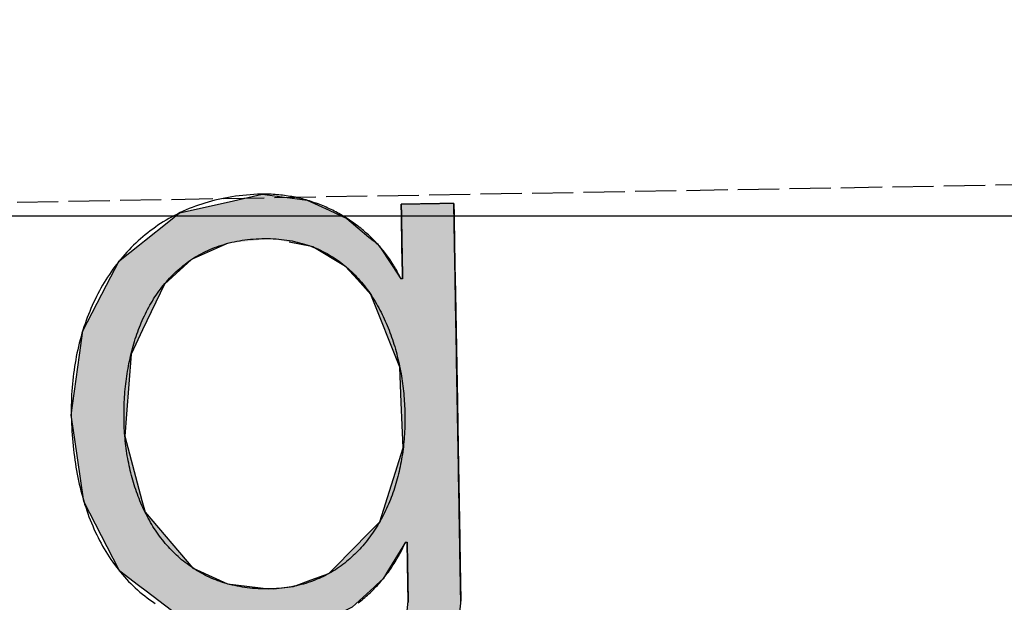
# Model space of a CAD drawing. Extents: x 562 to 7231, y 5667 to 12426.
# Tile 27 of 76: x 3600 to 3720, y 8069 to 8140. Entities that reach past the tile are written whole.
import ezdxf

# ---------------------------------------------------------------- set-up
doc = ezdxf.new("R2010")
doc.units = 0
doc.linetypes.add('GEN3', pattern=[6.25, 5, -1.25])
doc.layers.get('0').update_dxf_attribs({"linetype": 'CONTINUOUS'})
for name, color, linetype in [('3', 6, 'GEN3'), ('5', 3, 'CONTINUOUS'), ('LOGO', 7, 'CONTINUOUS')]:
    doc.layers.add(name, color=color, linetype=linetype)

# ---------------------------------------------------------------- blocks, each defined once
blk = doc.blocks.new('*U49')
at = {"layer": 'LOGO', "color": 30, "linetype": 'CONTINUOUS'}
for p, q in [((70.736, 7.654), (71.316, 7.774)), ((71.316, 7.774), (72.103, 7.654)), ((69.862, 7.472), (70.736, 7.654)), ((72.103, 7.654), (72.485, 7.472)), ((69.672, 7.326), (69.862, 7.472)), ((72.485, 7.472), (72.791, 7.326)), ((73.747, 7.351), (73.747, 7.555)), ((74.669, 7.555), (74.669, 7.351)), ((69.239, 6.993), (69.672, 7.326)), ((72.791, 7.326), (73.169, 6.993)), ((73.747, 7.256), (73.747, 7.351)), ((73.747, 6.903), (73.747, 7.256)), ((74.669, 7.351), (74.669, 7.256)), ((74.669, 7.256), (74.669, 6.903)), ((68.806, 6.661), (69.153, 6.928)), ((69.153, 6.928), (69.239, 6.993)), ((70.704, 6.928), (70.07, 6.661)), ((72.161, 6.842), (71.772, 6.928)), ((73.169, 6.993), (73.244, 6.928)), ((73.244, 6.928), (73.342, 6.842)), ((73.747, 6.47), (73.747, 6.903)), ((74.669, 6.903), (74.669, 6.47)), ((72.187, 6.836), (72.161, 6.842)), ((72.754, 6.486), (72.187, 6.836)), ((73.342, 6.842), (73.346, 6.836)), ((73.346, 6.836), (73.568, 6.486)), ((68.562, 6.23), (68.792, 6.651)), ((68.792, 6.651), (68.806, 6.661)), ((70.058, 6.651), (69.574, 6.23)), ((70.07, 6.661), (70.058, 6.651)), ((72.956, 6.252), (72.754, 6.486)), ((73.568, 6.486), (73.717, 6.252)), ((73.747, 6.455), (73.747, 6.47)), ((73.747, 6.252), (73.747, 6.455)), ((74.669, 6.47), (74.669, 6.455)), ((74.669, 6.455), (74.669, 6.252)), ((68.131, 5.44), (68.562, 6.23)), ((69.574, 6.23), (69.18, 5.44)), ((73.185, 5.986), (72.956, 6.252)), ((74.669, 6.252), (74.669, 5.986)), ((73.672, 4.703), (73.185, 5.986)), ((74.669, 5.986), (74.669, 4.703)), ((68.065, 5.015), (68.131, 5.44)), ((69.18, 5.44), (68.969, 5.015)), ((67.904, 3.968), (68.065, 5.015)), ((68.969, 5.015), (68.872, 3.968)), ((73.687, 4.085), (73.672, 4.703)), ((74.669, 4.703), (74.669, 4.085)), ((67.954, 3.58), (67.904, 3.968)), ((68.872, 3.968), (68.836, 3.58)), ((73.708, 3.295), (73.687, 4.085)), ((74.669, 4.085), (74.669, 3.295)), ((68.098, 2.453), (67.954, 3.58)), ((68.836, 3.58), (69.115, 2.453)), ((73.273, 2.006), (73.708, 3.295)), ((74.669, 3.295), (74.669, 2.006)), ((68.2, 2.246), (68.098, 2.453)), ((69.115, 2.453), (69.167, 2.246)), ((68.688, 1.253), (68.2, 2.246)), ((69.167, 2.246), (69.986, 1.253)), ((72.961, 1.699), (73.273, 2.006)), ((74.669, 2.006), (74.669, 1.699)), ((72.369, 1.116), (72.901, 1.639)), ((72.901, 1.639), (72.961, 1.699)), ((73.717, 1.639), (73.384, 1.116)), ((73.747, 0.913), (73.747, 1.639)), ((74.669, 1.699), (74.669, 1.639)), ((74.669, 1.639), (74.669, 0.913)), ((68.704, 1.22), (68.688, 1.253)), ((69.029, 0.966), (68.704, 1.22)), ((69.986, 1.253), (70.054, 1.22)), ((70.054, 1.22), (70.586, 0.966)), ((72.054, 1.008), (72.369, 1.116)), ((73.384, 1.116), (73.315, 1.008)), ((69.159, 0.865), (69.029, 0.966)), ((69.16, 0.864), (69.159, 0.865)), ((69.602, 0.518), (69.16, 0.864)), ((70.586, 0.966), (71.308, 0.865)), ((71.39, 0.865), (71.744, 0.901)), ((71.744, 0.901), (72.054, 1.008)), ((73.153, 0.864), (72.764, 0.518)), ((73.154, 0.865), (73.153, 0.864)), ((73.195, 0.901), (73.154, 0.865)), ((73.315, 1.008), (73.195, 0.901)), ((73.747, 0.615), (73.747, 0.913)), ((74.669, 0.913), (74.669, 0.615)), ((69.764, 0.391), (69.602, 0.518)), ((72.764, 0.518), (72.494, 0.391)), ((73.606, -0.61), (73.747, 0.615)), ((74.669, 0.615), (74.522, -0.61)), ((70.739, 0.2), (69.764, 0.391)), ((72.494, 0.391), (72.088, 0.2)), ((71.316, 0.087), (70.739, 0.2)), ((72.088, 0.2), (71.316, 0.087)), ((73.462, -0.904), (73.606, -0.61)), ((74.522, -0.61), (74.486, -0.904)), ((68.409, -1.438), (68.183, -0.733)), ((69.105, -0.733), (69.393, -1.438)), ((73.168, -1.505), (73.462, -0.904)), ((74.486, -0.904), (74.186, -1.505)), ((68.516, -1.769), (68.409, -1.438)), ((69.393, -1.438), (69.755, -1.769)), ((72.422, -2.047), (73.168, -1.505)), ((74.186, -1.505), (73.915, -2.047)), ((68.652, -1.904), (68.516, -1.769)), ((69.755, -1.769), (69.903, -1.904)), ((68.992, -2.24), (68.652, -1.904)), ((69.903, -1.904), (71.316, -2.24)), ((71.316, -2.24), (72.412, -2.054)), ((72.412, -2.054), (72.422, -2.047)), ((73.904, -2.054), (73.636, -2.24)), ((73.915, -2.047), (73.904, -2.054)), ((69.233, -2.479), (68.992, -2.24)), ((73.636, -2.24), (73.295, -2.479)), ((69.922, -2.766), (69.233, -2.479)), ((73.295, -2.479), (72.881, -2.766)), ((70.208, -2.886), (69.922, -2.766)), ((71.316, -3.017), (70.208, -2.886)), ((72.131, -2.886), (71.316, -3.017)), ((72.881, -2.766), (72.131, -2.886))]:
    blk.add_line(p, q, dxfattribs=at)
at = {"layer": 'LOGO', "color": 30, "linetype": 'CONTINUOUS', "extrusion": (0, 0, -1)}
for points in [[(-71.316, 7.774), (-72.103, 7.654), (-70.736, 7.654)], [(-70.736, 7.654), (-72.485, 7.472), (-69.862, 7.472)], [(-70.736, 7.654), (-72.103, 7.654), (-72.485, 7.472)], [(-69.862, 7.472), (-72.791, 7.326), (-69.672, 7.326)], [(-69.862, 7.472), (-72.485, 7.472), (-72.791, 7.326)], [(-73.747, 7.555), (-74.669, 7.351), (-73.747, 7.351)], [(-73.747, 7.555), (-74.669, 7.555), (-74.669, 7.351)], [(-69.672, 7.326), (-73.169, 6.993), (-69.239, 6.993)], [(-69.672, 7.326), (-72.791, 7.326), (-73.169, 6.993)], [(-73.747, 7.351), (-74.669, 7.256), (-73.747, 7.256)], [(-73.747, 7.351), (-74.669, 7.351), (-74.669, 7.256)], [(-73.747, 7.256), (-74.669, 6.903), (-73.747, 6.903)], [(-73.747, 7.256), (-74.669, 7.256), (-74.669, 6.903)], [(-69.153, 6.928), (-70.07, 6.661), (-68.806, 6.661)], [(-69.239, 6.993), (-70.704, 6.928), (-69.153, 6.928)], [(-69.153, 6.928), (-70.704, 6.928), (-70.07, 6.661)], [(-69.239, 6.993), (-71.476, 6.993), (-70.704, 6.928)], [(-71.476, 6.993), (-73.244, 6.928), (-71.772, 6.928)], [(-71.476, 6.993), (-73.169, 6.993), (-73.244, 6.928)], [(-71.772, 6.928), (-73.342, 6.842), (-72.161, 6.842)], [(-71.772, 6.928), (-73.244, 6.928), (-73.342, 6.842)], [(-73.747, 6.903), (-74.669, 6.47), (-73.747, 6.47)], [(-73.747, 6.903), (-74.669, 6.903), (-74.669, 6.47)], [(-72.161, 6.842), (-73.346, 6.836), (-72.187, 6.836)], [(-72.161, 6.842), (-73.342, 6.842), (-73.346, 6.836)], [(-72.187, 6.836), (-73.568, 6.486), (-72.754, 6.486)], [(-72.187, 6.836), (-73.346, 6.836), (-73.568, 6.486)], [(-68.792, 6.651), (-69.574, 6.23), (-68.562, 6.23)], [(-68.806, 6.661), (-70.058, 6.651), (-68.792, 6.651)], [(-68.792, 6.651), (-70.058, 6.651), (-69.574, 6.23)], [(-68.806, 6.661), (-70.07, 6.661), (-70.058, 6.651)], [(-72.754, 6.486), (-73.717, 6.252), (-72.956, 6.252)], [(-72.754, 6.486), (-73.568, 6.486), (-73.717, 6.252)], [(-73.747, 6.47), (-74.669, 6.455), (-73.747, 6.455)], [(-73.747, 6.47), (-74.669, 6.47), (-74.669, 6.455)], [(-73.747, 6.455), (-74.669, 6.252), (-73.747, 6.252)], [(-73.747, 6.455), (-74.669, 6.455), (-74.669, 6.252)], [(-68.562, 6.23), (-69.18, 5.44), (-68.131, 5.44)], [(-68.562, 6.23), (-69.574, 6.23), (-69.18, 5.44)], [(-72.956, 6.252), (-74.669, 5.986), (-73.185, 5.986)], [(-72.956, 6.252), (-74.669, 6.252), (-74.669, 5.986)], [(-73.185, 5.986), (-74.669, 4.703), (-73.672, 4.703)], [(-73.185, 5.986), (-74.669, 5.986), (-74.669, 4.703)], [(-68.131, 5.44), (-68.969, 5.015), (-68.065, 5.015)], [(-68.131, 5.44), (-69.18, 5.44), (-68.969, 5.015)], [(-68.065, 5.015), (-68.872, 3.968), (-67.904, 3.968)], [(-68.065, 5.015), (-68.969, 5.015), (-68.872, 3.968)], [(-73.672, 4.703), (-74.669, 4.085), (-73.687, 4.085)], [(-73.672, 4.703), (-74.669, 4.703), (-74.669, 4.085)], [(-67.904, 3.968), (-68.836, 3.58), (-67.954, 3.58)], [(-67.904, 3.968), (-68.872, 3.968), (-68.836, 3.58)], [(-73.687, 4.085), (-74.669, 3.295), (-73.708, 3.295)], [(-73.687, 4.085), (-74.669, 4.085), (-74.669, 3.295)], [(-67.954, 3.58), (-69.115, 2.453), (-68.098, 2.453)], [(-67.954, 3.58), (-68.836, 3.58), (-69.115, 2.453)], [(-73.708, 3.295), (-74.669, 2.006), (-73.273, 2.006)], [(-73.708, 3.295), (-74.669, 3.295), (-74.669, 2.006)], [(-68.098, 2.453), (-69.167, 2.246), (-68.2, 2.246)], [(-68.098, 2.453), (-69.115, 2.453), (-69.167, 2.246)], [(-68.2, 2.246), (-69.986, 1.253), (-68.688, 1.253)], [(-68.2, 2.246), (-69.167, 2.246), (-69.986, 1.253)], [(-73.273, 2.006), (-74.669, 1.699), (-72.961, 1.699)], [(-73.273, 2.006), (-74.669, 2.006), (-74.669, 1.699)], [(-72.901, 1.639), (-73.384, 1.116), (-72.369, 1.116)], [(-72.961, 1.699), (-74.669, 1.639), (-72.901, 1.639)], [(-72.901, 1.639), (-73.717, 1.639), (-73.384, 1.116)], [(-72.961, 1.699), (-74.669, 1.699), (-74.669, 1.639)], [(-73.747, 1.639), (-74.669, 0.913), (-73.747, 0.913)], [(-73.747, 1.639), (-74.669, 1.639), (-74.669, 0.913)], [(-68.688, 1.253), (-70.054, 1.22), (-68.704, 1.22)], [(-68.688, 1.253), (-69.986, 1.253), (-70.054, 1.22)], [(-68.704, 1.22), (-70.586, 0.966), (-69.029, 0.966)], [(-68.704, 1.22), (-70.054, 1.22), (-70.586, 0.966)], [(-72.369, 1.116), (-73.315, 1.008), (-72.054, 1.008)], [(-72.369, 1.116), (-73.384, 1.116), (-73.315, 1.008)], [(-69.029, 0.966), (-71.308, 0.865), (-69.159, 0.865)], [(-69.029, 0.966), (-70.586, 0.966), (-71.308, 0.865)], [(-69.159, 0.865), (-71.316, 0.864), (-69.16, 0.864)], [(-69.159, 0.865), (-71.308, 0.865), (-71.316, 0.864)], [(-69.16, 0.864), (-72.764, 0.518), (-69.602, 0.518)], [(-69.16, 0.864), (-73.153, 0.864), (-72.764, 0.518)], [(-71.39, 0.865), (-73.153, 0.864), (-71.316, 0.864)], [(-71.744, 0.901), (-73.154, 0.865), (-71.39, 0.865)], [(-71.39, 0.865), (-73.154, 0.865), (-73.153, 0.864)], [(-72.054, 1.008), (-73.195, 0.901), (-71.744, 0.901)], [(-71.744, 0.901), (-73.195, 0.901), (-73.154, 0.865)], [(-72.054, 1.008), (-73.315, 1.008), (-73.195, 0.901)], [(-73.747, 0.913), (-74.669, 0.615), (-73.747, 0.615)], [(-73.747, 0.913), (-74.669, 0.913), (-74.669, 0.615)], [(-69.602, 0.518), (-72.494, 0.391), (-69.764, 0.391)], [(-69.602, 0.518), (-72.764, 0.518), (-72.494, 0.391)], [(-73.747, 0.615), (-74.522, -0.61), (-73.606, -0.61)], [(-73.747, 0.615), (-74.669, 0.615), (-74.522, -0.61)], [(-69.764, 0.391), (-72.088, 0.2), (-70.739, 0.2)], [(-69.764, 0.391), (-72.494, 0.391), (-72.088, 0.2)], [(-70.739, 0.2), (-72.088, 0.2), (-71.316, 0.087)], [(-73.606, -0.61), (-74.486, -0.904), (-73.462, -0.904)], [(-73.606, -0.61), (-74.522, -0.61), (-74.486, -0.904)], [(-68.183, -0.733), (-69.393, -1.438), (-68.409, -1.438)], [(-68.183, -0.733), (-69.105, -0.733), (-69.393, -1.438)], [(-73.462, -0.904), (-74.186, -1.505), (-73.168, -1.505)], [(-73.462, -0.904), (-74.486, -0.904), (-74.186, -1.505)], [(-68.409, -1.438), (-69.755, -1.769), (-68.516, -1.769)], [(-68.409, -1.438), (-69.393, -1.438), (-69.755, -1.769)], [(-73.168, -1.505), (-73.915, -2.047), (-72.422, -2.047)], [(-73.168, -1.505), (-74.186, -1.505), (-73.915, -2.047)], [(-68.516, -1.769), (-69.903, -1.904), (-68.652, -1.904)], [(-68.516, -1.769), (-69.755, -1.769), (-69.903, -1.904)], [(-68.652, -1.904), (-71.316, -2.24), (-68.992, -2.24)], [(-68.652, -1.904), (-69.903, -1.904), (-71.316, -2.24)], [(-72.412, -2.054), (-73.636, -2.24), (-71.316, -2.24)], [(-72.422, -2.047), (-73.904, -2.054), (-72.412, -2.054)], [(-72.412, -2.054), (-73.904, -2.054), (-73.636, -2.24)], [(-72.422, -2.047), (-73.915, -2.047), (-73.904, -2.054)], [(-68.992, -2.24), (-73.295, -2.479), (-69.233, -2.479)], [(-68.992, -2.24), (-73.636, -2.24), (-73.295, -2.479)], [(-69.233, -2.479), (-72.881, -2.766), (-69.922, -2.766)], [(-69.233, -2.479), (-73.295, -2.479), (-72.881, -2.766)], [(-69.922, -2.766), (-72.131, -2.886), (-70.208, -2.886)], [(-69.922, -2.766), (-72.881, -2.766), (-72.131, -2.886)], [(-70.208, -2.886), (-72.131, -2.886), (-71.316, -3.017)]]:
    blk.add_solid(points, dxfattribs=at)
blk = doc.blocks.new('KLAUS')
at = {"layer": 'LOGO'}
for points in [[(74.668, 7.555, 0), (74.668, 7.555, 0), (74.667, 7.555, 0), (74.666, 7.555, 0), (74.664, 7.555, 0), (74.662, 7.555, 0), (74.659, 7.555, 0), (74.655, 7.555, 0), (74.651, 7.555, 0), (74.647, 7.555, 0), (74.642, 7.555, 0), (74.636, 7.555, 0), (74.63, 7.555, 0), (74.624, 7.555, 0), (74.617, 7.555, 0), (74.61, 7.555, 0), (74.603, 7.555, 0), (74.595, 7.555, 0), (74.587, 7.555, 0), (74.578, 7.555, 0), (74.569, 7.555, 0), (74.559, 7.555, 0), (74.55, 7.555, 0), (74.54, 7.555, 0), (74.529, 7.555, 0), (74.519, 7.555, 0), (74.508, 7.555, 0), (74.497, 7.555, 0), (74.486, 7.555, 0), (74.474, 7.555, 0), (74.462, 7.555, 0), (74.45, 7.555, 0), (74.438, 7.555, 0), (74.425, 7.555, 0), (74.412, 7.555, 0), (74.399, 7.555, 0), (74.386, 7.555, 0), (74.373, 7.555, 0), (74.36, 7.555, 0), (74.346, 7.555, 0), (74.333, 7.555, 0), (74.319, 7.555, 0), (74.305, 7.555, 0), (74.291, 7.555, 0), (74.278, 7.555, 0), (74.263, 7.555, 0), (74.249, 7.555, 0), (74.235, 7.555, 0), (74.221, 7.555, 0), (74.207, 7.555, 0), (74.193, 7.555, 0), (74.179, 7.555, 0), (74.165, 7.555, 0), (74.151, 7.555, 0), (74.137, 7.555, 0), (74.123, 7.555, 0), (74.109, 7.555, 0), (74.095, 7.555, 0), (74.082, 7.555, 0), (74.068, 7.555, 0), (74.054, 7.555, 0), (74.041, 7.555, 0), (74.028, 7.555, 0), (74.015, 7.555, 0), (74.002, 7.555, 0), (73.989, 7.555, 0), (73.977, 7.555, 0), (73.965, 7.555, 0), (73.952, 7.555, 0), (73.941, 7.555, 0), (73.929, 7.555, 0), (73.918, 7.555, 0), (73.906, 7.555, 0), (73.895, 7.555, 0), (73.885, 7.555, 0), (73.875, 7.555, 0), (73.865, 7.555, 0), (73.855, 7.555, 0), (73.846, 7.555, 0), (73.837, 7.555, 0), (73.828, 7.555, 0), (73.82, 7.555, 0), (73.812, 7.555, 0), (73.804, 7.555, 0), (73.797, 7.555, 0), (73.791, 7.555, 0), (73.784, 7.555, 0), (73.778, 7.555, 0), (73.773, 7.555, 0), (73.768, 7.555, 0), (73.764, 7.555, 0), (73.76, 7.555, 0), (73.756, 7.555, 0), (73.753, 7.555, 0), (73.751, 7.555, 0), (73.749, 7.555, 0), (73.748, 7.555, 0), (73.747, 7.555, 0), (73.747, 7.555, 0), (73.747, 7.554, 0), (73.747, 7.553, 0), (73.747, 7.551, 0), (73.747, 7.548, 0), (73.747, 7.545, 0), (73.747, 7.54, 0), (73.747, 7.535, 0), (73.747, 7.53, 0), (73.747, 7.523, 0), (73.747, 7.516, 0), (73.747, 7.509, 0), (73.747, 7.5, 0), (73.747, 7.491, 0), (73.747, 7.482, 0), (73.747, 7.472, 0), (73.747, 7.461, 0), (73.747, 7.45, 0), (73.747, 7.438, 0), (73.747, 7.426, 0), (73.747, 7.413, 0), (73.747, 7.4, 0), (73.747, 7.386, 0), (73.747, 7.372, 0), (73.747, 7.357, 0), (73.747, 7.342, 0), (73.747, 7.327, 0), (73.747, 7.311, 0), (73.747, 7.295, 0), (73.747, 7.279, 0), (73.747, 7.262, 0), (73.747, 7.245, 0), (73.747, 7.227, 0), (73.747, 7.209, 0), (73.747, 7.191, 0), (73.747, 7.173, 0), (73.747, 7.155, 0), (73.747, 7.136, 0), (73.747, 7.117, 0), (73.747, 7.098, 0), (73.747, 7.079, 0), (73.747, 7.06, 0), (73.747, 7.04, 0), (73.747, 7.02, 0), (73.747, 7.001, 0), (73.747, 6.981, 0), (73.747, 6.961, 0), (73.747, 6.941, 0), (73.747, 6.921, 0), (73.747, 6.901, 0), (73.747, 6.881, 0), (73.747, 6.861, 0), (73.747, 6.842, 0), (73.747, 6.822, 0), (73.747, 6.802, 0), (73.747, 6.782, 0), (73.747, 6.763, 0), (73.747, 6.743, 0), (73.747, 6.724, 0), (73.747, 6.705, 0), (73.747, 6.686, 0), (73.747, 6.667, 0), (73.747, 6.648, 0), (73.747, 6.63, 0), (73.747, 6.612, 0), (73.747, 6.594, 0), (73.747, 6.576, 0), (73.747, 6.559, 0), (73.747, 6.541, 0), (73.747, 6.525, 0), (73.747, 6.508, 0), (73.747, 6.492, 0), (73.747, 6.477, 0), (73.747, 6.461, 0), (73.747, 6.446, 0), (73.747, 6.432, 0), (73.747, 6.418, 0), (73.747, 6.404, 0), (73.747, 6.391, 0), (73.747, 6.378, 0), (73.747, 6.366, 0), (73.747, 6.354, 0), (73.747, 6.343, 0), (73.747, 6.333, 0), (73.747, 6.323, 0), (73.747, 6.313, 0), (73.747, 6.305, 0), (73.747, 6.296, 0), (73.747, 6.289, 0), (73.747, 6.282, 0), (73.747, 6.276, 0), (73.747, 6.27, 0), (73.747, 6.265, 0), (73.747, 6.261, 0), (73.747, 6.258, 0), (73.747, 6.255, 0), (73.747, 6.253, 0), (73.747, 6.252, 0), (73.747, 6.252, 0), (73.747, 6.252, 0), (73.747, 6.252, 0), (73.746, 6.252, 0), (73.746, 6.252, 0), (73.746, 6.252, 0), (73.746, 6.252, 0), (73.746, 6.252, 0), (73.746, 6.252, 0), (73.746, 6.252, 0), (73.746, 6.252, 0), (73.746, 6.252, 0), (73.745, 6.252, 0), (73.745, 6.252, 0), (73.745, 6.252, 0), (73.745, 6.252, 0), (73.744, 6.252, 0), (73.744, 6.252, 0), (73.744, 6.252, 0), (73.744, 6.252, 0), (73.743, 6.252, 0), (73.743, 6.252, 0), (73.743, 6.252, 0), (73.742, 6.252, 0), (73.742, 6.252, 0), (73.742, 6.252, 0), (73.741, 6.252, 0), (73.741, 6.252, 0), (73.741, 6.252, 0), (73.74, 6.252, 0), (73.74, 6.252, 0), (73.74, 6.252, 0), (73.739, 6.252, 0), (73.739, 6.252, 0), (73.738, 6.252, 0), (73.738, 6.252, 0), (73.737, 6.252, 0), (73.737, 6.252, 0), (73.737, 6.252, 0), (73.736, 6.252, 0), (73.736, 6.252, 0), (73.735, 6.252, 0), (73.735, 6.252, 0), (73.734, 6.252, 0), (73.734, 6.252, 0), (73.734, 6.252, 0), (73.733, 6.252, 0), (73.733, 6.252, 0), (73.732, 6.252, 0), (73.732, 6.252, 0), (73.731, 6.252, 0), (73.731, 6.252, 0), (73.73, 6.252, 0), (73.73, 6.252, 0), (73.729, 6.252, 0), (73.729, 6.252, 0), (73.729, 6.252, 0), (73.728, 6.252, 0), (73.728, 6.252, 0), (73.727, 6.252, 0), (73.727, 6.252, 0), (73.726, 6.252, 0), (73.726, 6.252, 0), (73.725, 6.252, 0), (73.725, 6.252, 0), (73.725, 6.252, 0), (73.724, 6.252, 0), (73.724, 6.252, 0), (73.724, 6.252, 0), (73.723, 6.252, 0), (73.723, 6.252, 0), (73.722, 6.252, 0), (73.722, 6.252, 0), (73.722, 6.252, 0), (73.721, 6.252, 0), (73.721, 6.252, 0), (73.721, 6.252, 0), (73.72, 6.252, 0), (73.72, 6.252, 0), (73.72, 6.252, 0), (73.719, 6.252, 0), (73.719, 6.252, 0), (73.719, 6.252, 0), (73.719, 6.252, 0), (73.719, 6.252, 0), (73.718, 6.252, 0), (73.718, 6.252, 0), (73.718, 6.252, 0), (73.718, 6.252, 0), (73.718, 6.252, 0), (73.718, 6.252, 0), (73.717, 6.252, 0), (73.717, 6.252, 0), (73.717, 6.252, 0), (73.717, 6.252, 0), (73.717, 6.252, 0), (73.717, 6.252, 0), (73.717, 6.252, 0), (73.715, 6.257, 0), (73.703, 6.282, 0), (73.692, 6.307, 0), (73.679, 6.333, 0), (73.667, 6.358, 0), (73.654, 6.383, 0), (73.641, 6.408, 0), (73.627, 6.433, 0), (73.614, 6.458, 0), (73.599, 6.482, 0), (73.585, 6.507, 0), (73.57, 6.531, 0), (73.555, 6.555, 0), (73.539, 6.58, 0), (73.523, 6.604, 0), (73.507, 6.627, 0), (73.491, 6.651, 0), (73.474, 6.675, 0), (73.457, 6.698, 0), (73.439, 6.721, 0), (73.421, 6.744, 0), (73.403, 6.767, 0), (73.385, 6.79, 0), (73.367, 6.813, 0), (73.347, 6.835, 0), (73.328, 6.857, 0), (73.309, 6.879, 0), (73.289, 6.901, 0), (73.269, 6.923, 0), (73.249, 6.944, 0), (73.228, 6.966, 0), (73.207, 6.987, 0), (73.186, 7.008, 0), (73.164, 7.029, 0), (73.142, 7.049, 0), (73.12, 7.069, 0), (73.098, 7.089, 0), (73.076, 7.109, 0), (73.053, 7.129, 0), (73.03, 7.148, 0), (73.006, 7.168, 0), (72.983, 7.187, 0), (72.959, 7.205, 0), (72.935, 7.224, 0), (72.911, 7.242, 0), (72.886, 7.26, 0), (72.861, 7.278, 0), (72.836, 7.295, 0), (72.811, 7.313, 0), (72.785, 7.33, 0), (72.76, 7.346, 0), (72.734, 7.363, 0), (72.708, 7.379, 0), (72.681, 7.395, 0), (72.654, 7.411, 0), (72.628, 7.426, 0), (72.601, 7.441, 0), (72.573, 7.456, 0), (72.546, 7.471, 0), (72.518, 7.485, 0), (72.49, 7.499, 0), (72.462, 7.512, 0), (72.434, 7.526, 0), (72.406, 7.539, 0), (72.377, 7.551, 0), (72.348, 7.564, 0), (72.319, 7.576, 0), (72.29, 7.588, 0), (72.26, 7.599, 0), (72.231, 7.61, 0), (72.201, 7.621, 0), (72.171, 7.631, 0), (72.141, 7.642, 0), (72.111, 7.651, 0), (72.081, 7.661, 0), (72.05, 7.67, 0), (72.019, 7.679, 0), (71.988, 7.687, 0), (71.957, 7.695, 0), (71.926, 7.703, 0), (71.895, 7.71, 0), (71.863, 7.717, 0), (71.831, 7.723, 0), (71.8, 7.729, 0), (71.768, 7.735, 0), (71.736, 7.741, 0), (71.703, 7.746, 0), (71.671, 7.75, 0), (71.639, 7.755, 0), (71.606, 7.758, 0), (71.573, 7.762, 0), (71.54, 7.765, 0), (71.507, 7.767, 0), (71.474, 7.77, 0), (71.441, 7.771, 0), (71.408, 7.773, 0), (71.374, 7.774, 0), (71.341, 7.774, 0), (71.299, 7.774, 0), (71.233, 7.774, 0), (71.167, 7.772, 0), (71.102, 7.769, 0), (71.037, 7.765, 0), (70.973, 7.76, 0), (70.91, 7.754, 0), (70.847, 7.747, 0), (70.785, 7.739, 0), (70.723, 7.729, 0), (70.662, 7.719, 0), (70.602, 7.708, 0), (70.542, 7.696, 0), (70.483, 7.683, 0), (70.425, 7.669, 0), (70.367, 7.654, 0), (70.31, 7.638, 0), (70.253, 7.621, 0), (70.197, 7.603, 0), (70.142, 7.585, 0), (70.087, 7.565, 0), (70.033, 7.545, 0), (69.98, 7.523, 0), (69.927, 7.501, 0), (69.875, 7.478, 0), (69.823, 7.454, 0), (69.772, 7.429, 0), (69.722, 7.403, 0), (69.672, 7.376, 0), (69.623, 7.349, 0), (69.575, 7.321, 0), (69.527, 7.291, 0), (69.48, 7.262, 0), (69.434, 7.231, 0), (69.388, 7.199, 0), (69.343, 7.167, 0), (69.299, 7.134, 0), (69.255, 7.1, 0), (69.212, 7.066, 0), (69.169, 7.031, 0), (69.128, 6.995, 0), (69.087, 6.958, 0), (69.046, 6.92, 0), (69.006, 6.882, 0), (68.967, 6.843, 0), (68.929, 6.804, 0), (68.891, 6.763, 0), (68.854, 6.723, 0), (68.818, 6.681, 0), (68.782, 6.639, 0), (68.747, 6.596, 0), (68.713, 6.552, 0), (68.679, 6.508, 0), (68.646, 6.463, 0), (68.614, 6.418, 0), (68.582, 6.372, 0), (68.551, 6.325, 0), (68.521, 6.278, 0), (68.492, 6.231, 0), (68.463, 6.182, 0), (68.435, 6.133, 0), (68.407, 6.084, 0), (68.381, 6.034, 0), (68.355, 5.983, 0), (68.33, 5.932, 0), (68.305, 5.881, 0), (68.281, 5.829, 0), (68.258, 5.776, 0), (68.236, 5.723, 0), (68.214, 5.67, 0), (68.193, 5.616, 0), (68.173, 5.561, 0), (68.153, 5.506, 0), (68.134, 5.451, 0), (68.116, 5.395, 0), (68.099, 5.339, 0), (68.082, 5.282, 0), (68.066, 5.225, 0), (68.051, 5.168, 0), (68.037, 5.11, 0), (68.023, 5.052, 0), (68.01, 4.993, 0), (67.998, 4.934, 0), (67.986, 4.875, 0), (67.976, 4.815, 0), (67.966, 4.755, 0), (67.957, 4.695, 0), (67.948, 4.634, 0), (67.94, 4.573, 0), (67.933, 4.512, 0), (67.927, 4.45, 0), (67.921, 4.388, 0), (67.917, 4.326, 0), (67.913, 4.264, 0), (67.91, 4.201, 0), (67.907, 4.138, 0), (67.906, 4.075, 0), (67.905, 4.011, 0), (67.904, 3.947, 0), (67.905, 3.881, 0), (67.906, 3.816, 0), (67.908, 3.751, 0), (67.91, 3.686, 0), (67.913, 3.621, 0), (67.917, 3.557, 0), (67.921, 3.493, 0), (67.926, 3.43, 0), (67.932, 3.366, 0), (67.938, 3.303, 0), (67.945, 3.241, 0), (67.953, 3.179, 0), (67.961, 3.117, 0), (67.969, 3.055, 0), (67.979, 2.994, 0), (67.989, 2.933, 0), (68, 2.873, 0), (68.012, 2.813, 0), (68.024, 2.754, 0), (68.037, 2.695, 0), (68.05, 2.636, 0), (68.064, 2.578, 0), (68.079, 2.52, 0), (68.095, 2.463, 0), (68.111, 2.406, 0), (68.128, 2.35, 0), (68.146, 2.294, 0), (68.164, 2.239, 0), (68.183, 2.184, 0), (68.203, 2.13, 0), (68.224, 2.076, 0), (68.245, 2.023, 0), (68.267, 1.97, 0), (68.289, 1.918, 0), (68.313, 1.866, 0), (68.337, 1.815, 0), (68.361, 1.764, 0), (68.387, 1.715, 0), (68.413, 1.665, 0), (68.44, 1.616, 0), (68.468, 1.568, 0), (68.496, 1.521, 0), (68.525, 1.474, 0), (68.555, 1.427, 0), (68.586, 1.382, 0), (68.617, 1.337, 0), (68.649, 1.292, 0), (68.682, 1.249, 0), (68.716, 1.206, 0), (68.75, 1.163, 0), (68.785, 1.122, 0), (68.821, 1.081, 0), (68.858, 1.04, 0), (68.895, 1.001, 0), (68.934, 0.962, 0), (68.973, 0.924, 0), (69.012, 0.886, 0), (69.053, 0.85, 0), (69.094, 0.814, 0), (69.136, 0.779, 0), (69.179, 0.744, 0), (69.223, 0.711, 0), (69.267, 0.678, 0), (69.313, 0.646, 0)], [(72.873, 0.594, 0), (72.897, 0.612, 0), (72.921, 0.63, 0), (72.945, 0.649, 0), (72.968, 0.668, 0), (72.992, 0.687, 0), (73.015, 0.707, 0), (73.037, 0.726, 0), (73.06, 0.746, 0), (73.083, 0.767, 0), (73.105, 0.787, 0), (73.127, 0.808, 0), (73.148, 0.829, 0), (73.17, 0.85, 0), (73.191, 0.872, 0), (73.212, 0.894, 0), (73.233, 0.916, 0), (73.254, 0.938, 0), (73.274, 0.96, 0), (73.294, 0.983, 0), (73.314, 1.006, 0), (73.333, 1.029, 0), (73.352, 1.053, 0), (73.371, 1.076, 0), (73.39, 1.1, 0), (73.409, 1.124, 0), (73.427, 1.149, 0), (73.445, 1.173, 0), (73.463, 1.198, 0), (73.48, 1.223, 0), (73.498, 1.249, 0), (73.514, 1.274, 0), (73.531, 1.3, 0), (73.547, 1.326, 0), (73.564, 1.352, 0), (73.579, 1.378, 0), (73.595, 1.404, 0), (73.61, 1.431, 0), (73.625, 1.458, 0), (73.64, 1.485, 0), (73.655, 1.512, 0), (73.669, 1.54, 0), (73.683, 1.568, 0), (73.696, 1.596, 0), (73.71, 1.624, 0), (73.717, 1.639, 0), (73.717, 1.639, 0), (73.717, 1.639, 0), (73.717, 1.639, 0), (73.717, 1.639, 0), (73.717, 1.639, 0), (73.717, 1.639, 0), (73.718, 1.639, 0), (73.718, 1.639, 0), (73.718, 1.639, 0), (73.718, 1.639, 0), (73.718, 1.639, 0), (73.718, 1.639, 0), (73.719, 1.639, 0), (73.719, 1.639, 0), (73.719, 1.639, 0), (73.719, 1.639, 0), (73.719, 1.639, 0), (73.72, 1.639, 0), (73.72, 1.639, 0), (73.72, 1.639, 0), (73.721, 1.639, 0), (73.721, 1.639, 0), (73.721, 1.639, 0), (73.722, 1.639, 0), (73.722, 1.639, 0), (73.722, 1.639, 0), (73.723, 1.639, 0), (73.723, 1.639, 0), (73.723, 1.639, 0), (73.724, 1.639, 0), (73.724, 1.639, 0), (73.725, 1.639, 0), (73.725, 1.639, 0), (73.725, 1.639, 0), (73.726, 1.639, 0), (73.726, 1.639, 0), (73.727, 1.639, 0), (73.727, 1.639, 0), (73.728, 1.639, 0), (73.728, 1.639, 0), (73.728, 1.639, 0), (73.729, 1.639, 0), (73.729, 1.639, 0), (73.73, 1.639, 0), (73.73, 1.639, 0), (73.731, 1.639, 0), (73.731, 1.639, 0), (73.731, 1.639, 0), (73.732, 1.639, 0), (73.732, 1.639, 0), (73.733, 1.639, 0), (73.733, 1.639, 0), (73.734, 1.639, 0), (73.734, 1.639, 0), (73.735, 1.639, 0), (73.735, 1.639, 0), (73.736, 1.639, 0), (73.736, 1.639, 0), (73.737, 1.639, 0), (73.737, 1.639, 0), (73.737, 1.639, 0), (73.738, 1.639, 0), (73.738, 1.639, 0), (73.739, 1.639, 0), (73.739, 1.639, 0), (73.739, 1.639, 0), (73.74, 1.639, 0), (73.74, 1.639, 0), (73.74, 1.639, 0), (73.741, 1.639, 0), (73.741, 1.639, 0), (73.742, 1.639, 0), (73.742, 1.639, 0), (73.742, 1.639, 0), (73.743, 1.639, 0), (73.743, 1.639, 0), (73.743, 1.639, 0), (73.743, 1.639, 0), (73.744, 1.639, 0), (73.744, 1.639, 0), (73.744, 1.639, 0), (73.745, 1.639, 0), (73.745, 1.639, 0), (73.745, 1.639, 0), (73.745, 1.639, 0), (73.746, 1.639, 0), (73.746, 1.639, 0), (73.746, 1.639, 0), (73.746, 1.639, 0), (73.746, 1.639, 0), (73.746, 1.639, 0), (73.746, 1.639, 0), (73.746, 1.639, 0), (73.746, 1.639, 0), (73.746, 1.639, 0), (73.747, 1.639, 0), (73.747, 1.639, 0), (73.747, 1.639, 0), (73.747, 1.639, 0), (73.747, 1.637, 0), (73.747, 1.636, 0), (73.747, 1.633, 0), (73.747, 1.63, 0), (73.747, 1.626, 0), (73.747, 1.622, 0), (73.747, 1.618, 0), (73.747, 1.612, 0), (73.747, 1.607, 0), (73.747, 1.6, 0), (73.747, 1.594, 0), (73.747, 1.586, 0), (73.747, 1.579, 0), (73.747, 1.571, 0), (73.747, 1.562, 0), (73.747, 1.553, 0), (73.747, 1.544, 0), (73.747, 1.534, 0), (73.747, 1.524, 0), (73.747, 1.513, 0), (73.747, 1.502, 0), (73.747, 1.491, 0), (73.747, 1.479, 0), (73.747, 1.467, 0), (73.747, 1.455, 0), (73.747, 1.442, 0), (73.747, 1.43, 0), (73.747, 1.416, 0), (73.747, 1.403, 0), (73.747, 1.39, 0), (73.747, 1.376, 0), (73.747, 1.362, 0), (73.747, 1.347, 0), (73.747, 1.333, 0), (73.747, 1.318, 0), (73.747, 1.304, 0), (73.747, 1.289, 0), (73.747, 1.274, 0), (73.747, 1.259, 0), (73.747, 1.243, 0), (73.747, 1.228, 0), (73.747, 1.212, 0), (73.747, 1.197, 0), (73.747, 1.181, 0), (73.747, 1.166, 0), (73.747, 1.15, 0), (73.747, 1.134, 0), (73.747, 1.119, 0), (73.747, 1.103, 0), (73.747, 1.087, 0), (73.747, 1.072, 0), (73.747, 1.056, 0), (73.747, 1.041, 0), (73.747, 1.025, 0), (73.747, 1.01, 0), (73.747, 0.994, 0), (73.747, 0.979, 0), (73.747, 0.964, 0), (73.747, 0.949, 0), (73.747, 0.935, 0), (73.747, 0.92, 0), (73.747, 0.906, 0), (73.747, 0.891, 0), (73.747, 0.877, 0), (73.747, 0.864, 0), (73.747, 0.85, 0), (73.747, 0.837, 0), (73.747, 0.824, 0), (73.747, 0.811, 0), (73.747, 0.798, 0), (73.747, 0.786, 0), (73.747, 0.774, 0), (73.747, 0.763, 0), (73.747, 0.751, 0), (73.747, 0.74, 0), (73.747, 0.73, 0), (73.747, 0.72, 0), (73.747, 0.71, 0), (73.747, 0.7, 0), (73.747, 0.691, 0), (73.747, 0.683, 0), (73.747, 0.675, 0), (73.747, 0.667, 0), (73.747, 0.66, 0), (73.747, 0.653, 0), (73.747, 0.647, 0), (73.747, 0.641, 0), (73.747, 0.636, 0), (73.747, 0.631, 0), (73.747, 0.627, 0), (73.747, 0.624, 0), (73.747, 0.621, 0), (73.747, 0.618, 0), (73.747, 0.616, 0), (73.747, 0.615, 0), (73.747, 0.615, 0), (73.746, 0.583, 0)], [(74.668, 0.537, 0), (74.668, 0.606, 0), (74.668, 0.616, 0), (74.668, 0.622, 0), (74.668, 0.632, 0), (74.668, 0.646, 0), (74.668, 0.664, 0), (74.668, 0.686, 0), (74.668, 0.712, 0), (74.668, 0.742, 0), (74.668, 0.775, 0), (74.668, 0.812, 0), (74.668, 0.852, 0), (74.668, 0.896, 0), (74.668, 0.943, 0), (74.668, 0.993, 0), (74.668, 1.046, 0), (74.668, 1.102, 0), (74.668, 1.162, 0), (74.668, 1.224, 0), (74.668, 1.288, 0), (74.668, 1.356, 0), (74.668, 1.426, 0), (74.668, 1.499, 0), (74.668, 1.573, 0), (74.668, 1.651, 0), (74.668, 1.73, 0), (74.668, 1.812, 0), (74.668, 1.895, 0), (74.668, 1.981, 0), (74.668, 2.069, 0), (74.668, 2.158, 0), (74.668, 2.249, 0), (74.668, 2.341, 0), (74.668, 2.436, 0), (74.668, 2.531, 0), (74.668, 2.628, 0), (74.668, 2.726, 0), (74.668, 2.825, 0), (74.668, 2.926, 0), (74.668, 3.027, 0), (74.668, 3.129, 0), (74.668, 3.232, 0), (74.668, 3.336, 0), (74.668, 3.44, 0), (74.668, 3.545, 0), (74.668, 3.65, 0), (74.668, 3.756, 0), (74.668, 3.862, 0), (74.668, 3.968, 0), (74.668, 4.075, 0), (74.668, 4.181, 0), (74.668, 4.287, 0), (74.668, 4.393, 0), (74.668, 4.499, 0), (74.668, 4.604, 0), (74.668, 4.709, 0), (74.668, 4.814, 0), (74.668, 4.918, 0), (74.668, 5.021, 0), (74.668, 5.123, 0), (74.668, 5.225, 0), (74.668, 5.325, 0), (74.668, 5.425, 0), (74.668, 5.523, 0), (74.668, 5.62, 0), (74.668, 5.716, 0), (74.668, 5.81, 0), (74.668, 5.903, 0), (74.668, 5.994, 0), (74.668, 6.084, 0), (74.668, 6.172, 0), (74.668, 6.258, 0), (74.668, 6.342, 0), (74.668, 6.424, 0), (74.668, 6.504, 0), (74.668, 6.581, 0), (74.668, 6.657, 0), (74.668, 6.73, 0), (74.668, 6.8, 0), (74.668, 6.868, 0), (74.668, 6.934, 0), (74.668, 6.996, 0), (74.668, 7.056, 0), (74.668, 7.113, 0), (74.668, 7.166, 0), (74.668, 7.217, 0), (74.668, 7.265, 0), (74.668, 7.309, 0), (74.668, 7.35, 0), (74.668, 7.387, 0), (74.668, 7.421, 0), (74.668, 7.452, 0), (74.668, 7.478, 0), (74.668, 7.501, 0), (74.668, 7.52, 0), (74.668, 7.535, 0), (74.668, 7.546, 0), (74.668, 7.552, 0), (74.668, 7.555, 0), (74.668, 7.555, 0), (74.668, 7.555, 0), (74.668, 7.555, 0), (74.668, 7.555, 0), (74.668, 7.555, 0), (74.668, 7.555, 0), (74.668, 7.555, 0), (74.668, 7.555, 0), (74.668, 7.555, 0), (74.668, 7.555, 0), (74.668, 7.555, 0), (74.668, 7.555, 0), (74.668, 7.555, 0), (74.668, 7.555, 0), (74.668, 7.555, 0), (74.668, 7.555, 0), (74.668, 7.555, 0), (74.668, 7.555, 0), (74.668, 7.555, 0), (74.668, 7.555, 0), (74.668, 7.555, 0), (74.668, 7.555, 0), (74.668, 7.555, 0), (74.668, 7.555, 0), (74.668, 7.555, 0), (74.668, 7.555, 0), (74.668, 7.555, 0), (74.668, 7.555, 0), (74.668, 7.555, 0), (74.668, 7.555, 0), (74.668, 7.555, 0), (74.668, 7.555, 0), (74.668, 7.555, 0), (74.668, 7.555, 0), (74.668, 7.555, 0), (74.668, 7.555, 0), (74.668, 7.555, 0), (74.668, 7.555, 0), (74.668, 7.555, 0), (74.668, 7.555, 0), (74.668, 7.555, 0), (74.668, 7.555, 0), (74.668, 7.555, 0), (74.668, 7.555, 0), (74.668, 7.555, 0), (74.668, 7.555, 0), (74.668, 7.555, 0), (74.668, 7.555, 0), (74.668, 7.555, 0), (74.668, 7.555, 0), (74.668, 7.555, 0), (74.668, 7.555, 0), (74.668, 7.555, 0), (74.668, 7.555, 0), (74.668, 7.555, 0), (74.668, 7.555, 0), (74.668, 7.555, 0), (74.668, 7.555, 0), (74.668, 7.555, 0), (74.668, 7.555, 0), (74.668, 7.555, 0), (74.668, 7.555, 0), (74.668, 7.555, 0), (74.668, 7.555, 0), (74.668, 7.555, 0), (74.668, 7.555, 0), (74.668, 7.555, 0), (74.668, 7.555, 0), (74.668, 7.555, 0), (74.668, 7.555, 0), (74.668, 7.555, 0), (74.668, 7.555, 0), (74.668, 7.555, 0), (74.668, 7.555, 0), (74.668, 7.555, 0), (74.668, 7.555, 0), (74.668, 7.555, 0), (74.668, 7.555, 0), (74.668, 7.555, 0), (74.668, 7.555, 0), (74.668, 7.555, 0), (74.668, 7.555, 0), (74.668, 7.555, 0), (74.668, 7.555, 0), (74.668, 7.555, 0), (74.668, 7.555, 0), (74.668, 7.555, 0), (74.668, 7.555, 0), (74.668, 7.555, 0), (74.668, 7.555, 0), (74.668, 7.555, 0), (74.668, 7.555, 0), (74.668, 7.555, 0), (74.668, 7.555, 0), (74.668, 7.555, 0), (74.668, 7.555, 0), (74.668, 7.555, 0), (74.668, 7.555, 0)], [(71.316, 0.864, 0), (71.266, 0.864, 0), (71.217, 0.865, 0), (71.168, 0.867, 0), (71.121, 0.87, 0), (71.073, 0.874, 0), (71.026, 0.879, 0), (70.98, 0.884, 0), (70.933, 0.89, 0), (70.888, 0.897, 0), (70.843, 0.905, 0), (70.799, 0.913, 0), (70.755, 0.922, 0), (70.711, 0.932, 0), (70.669, 0.943, 0), (70.626, 0.955, 0), (70.584, 0.967, 0), (70.543, 0.98, 0), (70.502, 0.993, 0), (70.462, 1.008, 0), (70.422, 1.023, 0), (70.383, 1.038, 0), (70.344, 1.055, 0), (70.306, 1.072, 0), (70.268, 1.09, 0), (70.231, 1.108, 0), (70.194, 1.127, 0), (70.158, 1.147, 0), (70.122, 1.167, 0), (70.087, 1.188, 0), (70.052, 1.21, 0), (70.018, 1.232, 0), (69.984, 1.254, 0), (69.951, 1.278, 0), (69.918, 1.302, 0), (69.886, 1.326, 0), (69.854, 1.351, 0), (69.823, 1.377, 0), (69.792, 1.403, 0), (69.761, 1.43, 0), (69.732, 1.457, 0), (69.703, 1.485, 0), (69.674, 1.513, 0), (69.645, 1.542, 0), (69.618, 1.571, 0), (69.59, 1.601, 0), (69.564, 1.631, 0), (69.537, 1.662, 0), (69.511, 1.693, 0), (69.486, 1.725, 0), (69.461, 1.757, 0), (69.437, 1.79, 0), (69.413, 1.823, 0), (69.39, 1.857, 0), (69.367, 1.89, 0), (69.344, 1.925, 0), (69.322, 1.959, 0), (69.301, 1.995, 0), (69.28, 2.03, 0), (69.26, 2.066, 0), (69.24, 2.102, 0), (69.22, 2.139, 0), (69.201, 2.176, 0), (69.183, 2.213, 0), (69.164, 2.251, 0), (69.147, 2.289, 0), (69.13, 2.327, 0), (69.113, 2.366, 0), (69.097, 2.405, 0), (69.081, 2.444, 0), (69.066, 2.484, 0), (69.051, 2.524, 0), (69.037, 2.564, 0), (69.023, 2.604, 0), (69.01, 2.645, 0), (68.997, 2.686, 0), (68.985, 2.727, 0), (68.973, 2.768, 0), (68.962, 2.81, 0), (68.951, 2.852, 0), (68.94, 2.894, 0), (68.93, 2.936, 0), (68.921, 2.978, 0), (68.912, 3.021, 0), (68.903, 3.064, 0), (68.895, 3.107, 0), (68.887, 3.15, 0), (68.88, 3.193, 0), (68.873, 3.237, 0), (68.867, 3.28, 0), (68.861, 3.324, 0), (68.856, 3.368, 0), (68.851, 3.412, 0), (68.846, 3.456, 0), (68.842, 3.5, 0), (68.839, 3.544, 0), (68.836, 3.589, 0), (68.833, 3.633, 0), (68.831, 3.678, 0), (68.829, 3.722, 0), (68.828, 3.767, 0), (68.827, 3.811, 0), (68.827, 3.856, 0), (68.827, 3.902, 0), (68.828, 3.948, 0), (68.829, 3.994, 0), (68.83, 4.04, 0), (68.832, 4.086, 0), (68.834, 4.131, 0), (68.837, 4.177, 0), (68.84, 4.223, 0), (68.844, 4.269, 0), (68.847, 4.314, 0), (68.852, 4.36, 0), (68.857, 4.405, 0), (68.862, 4.45, 0), (68.868, 4.496, 0), (68.874, 4.541, 0), (68.88, 4.586, 0), (68.888, 4.631, 0), (68.895, 4.675, 0), (68.903, 4.72, 0), (68.912, 4.764, 0), (68.92, 4.808, 0), (68.93, 4.852, 0), (68.939, 4.896, 0), (68.95, 4.94, 0), (68.96, 4.983, 0), (68.972, 5.026, 0), (68.983, 5.069, 0), (68.995, 5.112, 0), (69.008, 5.154, 0), (69.021, 5.196, 0), (69.034, 5.238, 0), (69.048, 5.28, 0), (69.063, 5.322, 0), (69.078, 5.363, 0), (69.093, 5.403, 0), (69.109, 5.444, 0), (69.125, 5.484, 0), (69.142, 5.524, 0), (69.159, 5.563, 0), (69.177, 5.603, 0), (69.195, 5.642, 0), (69.214, 5.68, 0), (69.234, 5.718, 0), (69.253, 5.756, 0), (69.273, 5.793, 0), (69.294, 5.83, 0), (69.316, 5.867, 0), (69.337, 5.903, 0), (69.359, 5.939, 0), (69.382, 5.974, 0), (69.405, 6.009, 0), (69.429, 6.043, 0), (69.453, 6.077, 0), (69.478, 6.111, 0), (69.503, 6.144, 0), (69.529, 6.176, 0), (69.555, 6.208, 0), (69.582, 6.24, 0), (69.61, 6.271, 0), (69.637, 6.301, 0), (69.666, 6.331, 0), (69.695, 6.361, 0), (69.724, 6.389, 0), (69.754, 6.418, 0), (69.784, 6.446, 0), (69.815, 6.473, 0), (69.847, 6.499, 0), (69.879, 6.525, 0), (69.911, 6.551, 0), (69.945, 6.576, 0), (69.978, 6.6, 0), (70.012, 6.624, 0), (70.047, 6.647, 0), (70.082, 6.669, 0), (70.118, 6.691, 0), (70.154, 6.712, 0), (70.191, 6.732, 0), (70.229, 6.752, 0), (70.267, 6.771, 0), (70.305, 6.789, 0), (70.344, 6.807, 0), (70.384, 6.823, 0), (70.424, 6.84, 0), (70.465, 6.855, 0), (70.506, 6.87, 0), (70.548, 6.884, 0), (70.59, 6.897, 0), (70.633, 6.909, 0), (70.677, 6.921, 0), (70.721, 6.932, 0), (70.766, 6.942, 0), (70.811, 6.951, 0), (70.857, 6.96, 0), (70.903, 6.967, 0), (70.95, 6.974, 0), (70.998, 6.98, 0), (71.046, 6.985, 0), (71.094, 6.99, 0), (71.144, 6.993, 0), (71.194, 6.996, 0), (71.244, 6.997, 0), (71.295, 6.998, 0), (71.346, 6.998, 0), (71.397, 6.997, 0), (71.447, 6.995, 0), (71.496, 6.992, 0), (71.545, 6.988, 0), (71.593, 6.984, 0), (71.64, 6.978, 0), (71.687, 6.972, 0), (71.734, 6.964, 0), (71.779, 6.956, 0), (71.824, 6.947, 0), (71.869, 6.937, 0), (71.913, 6.926, 0), (71.956, 6.915, 0), (71.999, 6.902, 0), (72.041, 6.889, 0), (72.083, 6.875, 0), (72.124, 6.86, 0), (72.165, 6.845, 0), (72.204, 6.829, 0), (72.244, 6.812, 0), (72.283, 6.794, 0), (72.321, 6.775, 0), (72.359, 6.756, 0), (72.396, 6.736, 0), (72.433, 6.716, 0), (72.469, 6.694, 0), (72.504, 6.672, 0), (72.539, 6.65, 0), (72.573, 6.626, 0), (72.607, 6.602, 0), (72.641, 6.578, 0), (72.673, 6.553, 0), (72.706, 6.527, 0), (72.737, 6.5, 0), (72.768, 6.473, 0), (72.799, 6.446, 0), (72.829, 6.418, 0), (72.859, 6.389, 0), (72.888, 6.36, 0), (72.916, 6.33, 0), (72.944, 6.299, 0), (72.972, 6.268, 0), (72.999, 6.237, 0), (73.025, 6.205, 0), (73.051, 6.173, 0), (73.076, 6.14, 0), (73.101, 6.107, 0), (73.126, 6.073, 0), (73.15, 6.038, 0), (73.173, 6.004, 0), (73.196, 5.969, 0), (73.218, 5.933, 0), (73.24, 5.897, 0), (73.262, 5.861, 0), (73.283, 5.824, 0), (73.303, 5.787, 0), (73.323, 5.749, 0), (73.342, 5.712, 0), (73.361, 5.673, 0), (73.38, 5.635, 0), (73.398, 5.596, 0), (73.415, 5.557, 0), (73.432, 5.517, 0), (73.449, 5.477, 0), (73.465, 5.437, 0), (73.481, 5.397, 0), (73.496, 5.356, 0), (73.51, 5.316, 0), (73.525, 5.274, 0), (73.538, 5.233, 0), (73.552, 5.191, 0), (73.564, 5.15, 0), (73.577, 5.108, 0), (73.589, 5.066, 0), (73.6, 5.023, 0), (73.611, 4.981, 0), (73.622, 4.938, 0), (73.632, 4.895, 0), (73.642, 4.852, 0), (73.651, 4.809, 0), (73.66, 4.766, 0), (73.668, 4.722, 0), (73.676, 4.679, 0), (73.683, 4.635, 0), (73.691, 4.592, 0), (73.697, 4.548, 0), (73.703, 4.504, 0), (73.709, 4.46, 0), (73.715, 4.417, 0), (73.719, 4.373, 0), (73.724, 4.329, 0), (73.728, 4.285, 0), (73.732, 4.241, 0), (73.735, 4.197, 0), (73.738, 4.153, 0), (73.74, 4.109, 0), (73.742, 4.066, 0), (73.744, 4.022, 0), (73.745, 3.978, 0), (73.746, 3.935, 0), (73.746, 3.891, 0), (73.747, 3.847, 0), (73.746, 3.802, 0), (73.745, 3.757, 0), (73.744, 3.712, 0), (73.742, 3.667, 0), (73.74, 3.622, 0), (73.737, 3.577, 0), (73.734, 3.533, 0), (73.73, 3.488, 0), (73.725, 3.444, 0), (73.721, 3.399, 0), (73.716, 3.355, 0), (73.71, 3.311, 0), (73.704, 3.267, 0), (73.697, 3.223, 0), (73.69, 3.18, 0), (73.682, 3.136, 0), (73.674, 3.093, 0), (73.666, 3.05, 0), (73.657, 3.007, 0), (73.647, 2.964, 0), (73.637, 2.922, 0), (73.627, 2.879, 0), (73.616, 2.837, 0), (73.605, 2.795, 0), (73.593, 2.754, 0), (73.581, 2.712, 0), (73.568, 2.671, 0), (73.555, 2.63, 0), (73.541, 2.59, 0), (73.527, 2.549, 0), (73.512, 2.509, 0), (73.497, 2.469, 0), (73.482, 2.43, 0), (73.466, 2.391, 0), (73.449, 2.352, 0), (73.432, 2.313, 0), (73.415, 2.275, 0), (73.397, 2.237, 0), (73.379, 2.199, 0), (73.36, 2.162, 0), (73.34, 2.125, 0), (73.321, 2.089, 0), (73.3, 2.053, 0), (73.28, 2.017, 0), (73.259, 1.982, 0), (73.237, 1.947, 0), (73.215, 1.912, 0), (73.193, 1.878, 0), (73.17, 1.844, 0), (73.146, 1.811, 0), (73.122, 1.778, 0), (73.098, 1.746, 0), (73.073, 1.714, 0), (73.048, 1.682, 0), (73.022, 1.651, 0), (72.996, 1.621, 0), (72.969, 1.59, 0), (72.942, 1.561, 0), (72.915, 1.532, 0), (72.887, 1.503, 0), (72.859, 1.475, 0), (72.83, 1.448, 0), (72.8, 1.421, 0), (72.77, 1.394, 0), (72.74, 1.368, 0), (72.71, 1.343, 0), (72.678, 1.318, 0), (72.647, 1.294, 0), (72.615, 1.27, 0), (72.582, 1.247, 0), (72.549, 1.224, 0), (72.516, 1.203, 0), (72.482, 1.181, 0), (72.448, 1.161, 0), (72.413, 1.141, 0), (72.378, 1.121, 0), (72.342, 1.102, 0), (72.306, 1.084, 0), (72.269, 1.067, 0), (72.232, 1.05, 0), (72.195, 1.034, 0), (72.157, 1.018, 0), (72.119, 1.004, 0), (72.08, 0.989, 0), (72.041, 0.976, 0), (72.001, 0.963, 0), (71.961, 0.951, 0), (71.92, 0.94, 0), (71.879, 0.93, 0), (71.838, 0.92, 0), (71.796, 0.911, 0), (71.754, 0.903, 0), (71.711, 0.895, 0), (71.668, 0.889, 0), (71.624, 0.883, 0), (71.58, 0.877, 0), (71.535, 0.873, 0), (71.491, 0.87, 0), (71.445, 0.867, 0), (71.399, 0.865, 0), (71.353, 0.864, 0), (71.316, 0.864, 0), (71.316, 0.864, 0), (71.316, 0.864, 0), (71.316, 0.864, 0), (71.316, 0.864, 0), (71.316, 0.864, 0), (71.316, 0.864, 0), (71.316, 0.864, 0), (71.316, 0.864, 0), (71.316, 0.864, 0), (71.316, 0.864, 0), (71.316, 0.864, 0), (71.316, 0.864, 0), (71.316, 0.864, 0), (71.316, 0.864, 0), (71.316, 0.864, 0), (71.316, 0.864, 0), (71.316, 0.864, 0), (71.316, 0.864, 0), (71.316, 0.864, 0), (71.316, 0.864, 0), (71.316, 0.864, 0), (71.316, 0.864, 0), (71.316, 0.864, 0), (71.316, 0.864, 0), (71.316, 0.864, 0), (71.316, 0.864, 0), (71.316, 0.864, 0), (71.316, 0.864, 0), (71.316, 0.864, 0), (71.316, 0.864, 0), (71.316, 0.864, 0), (71.316, 0.864, 0), (71.316, 0.864, 0), (71.316, 0.864, 0), (71.316, 0.864, 0), (71.316, 0.864, 0), (71.316, 0.864, 0), (71.316, 0.864, 0), (71.316, 0.864, 0), (71.316, 0.864, 0), (71.316, 0.864, 0), (71.316, 0.864, 0), (71.316, 0.864, 0), (71.316, 0.864, 0), (71.316, 0.864, 0), (71.316, 0.864, 0), (71.316, 0.864, 0), (71.316, 0.864, 0), (71.316, 0.864, 0), (71.316, 0.864, 0), (71.316, 0.864, 0), (71.316, 0.864, 0), (71.316, 0.864, 0), (71.316, 0.864, 0), (71.316, 0.864, 0), (71.316, 0.864, 0), (71.316, 0.864, 0), (71.316, 0.864, 0), (71.316, 0.864, 0), (71.316, 0.864, 0), (71.316, 0.864, 0), (71.316, 0.864, 0), (71.316, 0.864, 0), (71.316, 0.864, 0), (71.316, 0.864, 0), (71.316, 0.864, 0), (71.316, 0.864, 0), (71.316, 0.864, 0), (71.316, 0.864, 0), (71.316, 0.864, 0), (71.316, 0.864, 0), (71.316, 0.864, 0), (71.316, 0.864, 0), (71.316, 0.864, 0), (71.316, 0.864, 0), (71.316, 0.864, 0), (71.316, 0.864, 0), (71.316, 0.864, 0), (71.316, 0.864, 0), (71.316, 0.864, 0), (71.316, 0.864, 0), (71.316, 0.864, 0), (71.316, 0.864, 0), (71.316, 0.864, 0), (71.316, 0.864, 0), (71.316, 0.864, 0), (71.316, 0.864, 0), (71.316, 0.864, 0), (71.316, 0.864, 0), (71.316, 0.864, 0), (71.316, 0.864, 0), (71.316, 0.864, 0), (71.316, 0.864, 0), (71.316, 0.864, 0), (71.316, 0.864, 0), (71.316, 0.864, 0), (71.316, 0.864, 0), (71.316, 0.864, 0), (71.316, 0.864, 0), (71.316, 0.864, 0), (71.316, 0.864, 0), (71.316, 0.864, 0)]]:
    blk.add_polyline3d(points, dxfattribs=at)
at = {"layer": 'LOGO', "color": 30, "linetype": 'CONTINUOUS'}
blk.add_blockref('*U49', (0, 0), dxfattribs=at)

msp = doc.modelspace()

# ---------------------------------------------------------------- linework, layer by layer
at = {"layer": '3'}
msp.add_line((1175.278, 8075.309), (6230.443, 8163.547), dxfattribs=at)
at = {"layer": '5'}
msp.add_line((6272.775, 8115.902), (872.775, 8115.902), dxfattribs=at)

# ---------------------------------------------------------------- block references
at = {"xscale": 6.929133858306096, "yscale": 6.929133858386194, "zscale": 6.929133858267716, "rotation": 0.9999999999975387}
msp.add_blockref('KLAUS', (3136.516, 8056.095), dxfattribs=at)

doc.saveas('drawing.dxf')
